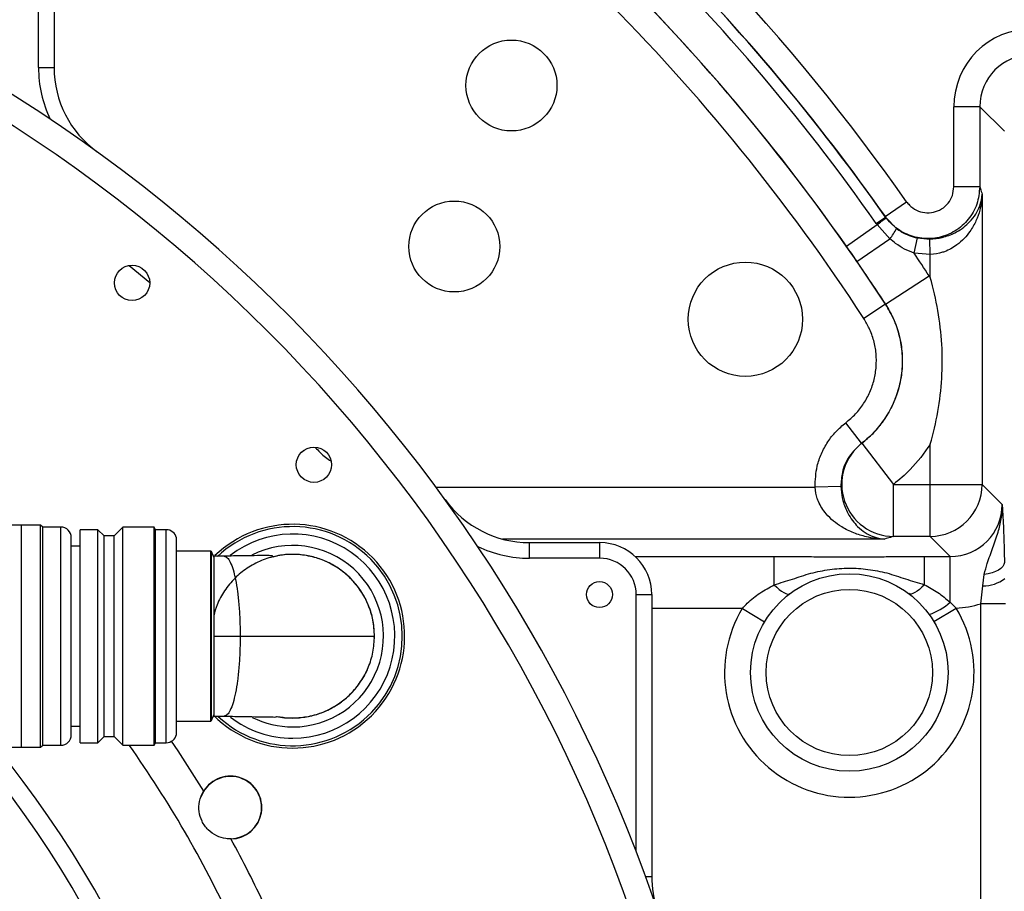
# Model space of a CAD drawing. Header units: millimetres. Extents: x -1 to 10933, y 0 to 7722.
# Tile 89 of 122: x 4114 to 4304, y 6391 to 6559. Entities that reach past the tile are written whole.
import ezdxf

# ---------------------------------------------------------------- set-up
doc = ezdxf.new("R2010")
doc.units = ezdxf.units.MM
doc.header["$LTSCALE"] = 13

msp = doc.modelspace()

# ---------------------------------------------------------------- linework, layer by layer
at = {"color": 7, "linetype": 'Continuous', "lineweight": 25}
for p, q in [((4117.81, 6549.54), (4117.81, 6563.1)), ((4120.81, 6563.1), (4120.81, 6549.54)), ((4117.81, 6549.54), (4120.81, 6549.54)), ((4293.92, 6526.6), (4293.92, 6542)), ((4298.91, 6542), (4293.92, 6542)), ((4298.91, 6542), (4298.91, 6526.6)), ((4303.64, 6537.28), (4298.91, 6542)), ((4298.91, 6526.6), (4293.92, 6526.6)), ((4299.36, 6525.18), (4299.36, 6469.3)), ((4280.74, 6520.85), (4284.83, 6523.72)), ((4279, 6519.52), (4280.77, 6520.77)), ((4280.77, 6520.77), (4280.74, 6520.85)), ((4280.77, 6520.77), (4280.89, 6520.61)), ((4280.89, 6520.61), (4282.87, 6518.57)), ((4273.25, 6515.17), (4279.15, 6519.31)), ((4279.15, 6519.31), (4279, 6519.52)), ((4281.62, 6516.6), (4279.15, 6519.31)), ((4286.29, 6513.82), (4286.91, 6516.74)), ((4286.91, 6516.74), (4289.28, 6516.52)), ((4275.28, 6512.24), (4281.62, 6516.6)), ((4289.37, 6513.54), (4289.28, 6516.52)), ((4289.37, 6513.54), (4286.29, 6513.82)), ((4289.37, 6509.15), (4289.37, 6513.54)), ((4280.8, 6503.99), (4289.18, 6509.44)), ((4289.18, 6509.44), (4289.37, 6509.15)), ((4280.78, 6504), (4276.59, 6501.27)), ((4280.78, 6504), (4280.8, 6503.99)), ((4276.17, 6477.22), (4273.13, 6481.19)), ((4276.17, 6477.22), (4276.22, 6477.23)), ((4276.22, 6477.23), (4282.3, 6469.3)), ((4289.37, 6469.3), (4289.37, 6477.02)), ((4282.3, 6459.31), (4282.3, 6469.3)), ((4282.3, 6469.3), (4289.37, 6469.3)), ((4289.37, 6469.3), (4299.36, 6469.3)), ((4289.37, 6459.31), (4289.37, 6469.3)), ((4299.36, 6469.3), (4303.23, 6465.43)), ((4272.19, 6468.93), (4267.22, 6468.78)), ((4114.56, 6461.48), (4108.71, 6461.48)), ((4118.22, 6461.48), (4114.56, 6461.48)), ((4114.56, 6418.7), (4114.56, 6461.48)), ((4118.62, 6461.09), (4118.22, 6461.48)), ((4118.22, 6418.7), (4118.22, 6461.48)), ((4122.12, 6461.09), (4118.62, 6461.09)), ((4118.62, 6440.09), (4118.62, 6461.09)), ((4129.24, 6460.59), (4125.84, 6460.59)), ((4125.84, 6419.59), (4125.84, 6460.59)), ((4130.44, 6459.39), (4129.24, 6460.59)), ((4129.24, 6419.59), (4129.24, 6460.59)), ((4134.05, 6461.1), (4132.34, 6459.39)), ((4140.06, 6461.1), (4134.05, 6461.1)), ((4134.05, 6419.08), (4134.05, 6461.1)), ((4140.34, 6460.59), (4140.06, 6461.1)), ((4140.06, 6419.08), (4140.06, 6461.1)), ((4142.38, 6460.59), (4140.34, 6460.59)), ((4140.34, 6440.09), (4140.34, 6460.59)), ((4132.34, 6459.39), (4130.44, 6459.39)), ((4130.44, 6440.09), (4130.44, 6459.39)), ((4132.34, 6420.79), (4132.34, 6459.39)), ((4144.34, 6421.19), (4144.34, 6458.99)), ((4212.25, 6455.1), (4212.25, 6458.1)), ((4212.25, 6458.1), (4225.81, 6458.1)), ((4225.81, 6455.1), (4225.81, 6458.1)), ((4289.37, 6459.31), (4282.3, 6459.31)), ((4293.23, 6455.44), (4289.37, 6459.31)), ((4125.84, 6457.39), (4124.12, 6457.39)), ((4150.97, 6456.48), (4144.34, 6456.48)), ((4151.09, 6456.36), (4150.97, 6456.48)), ((4150.97, 6423.7), (4150.97, 6456.48)), ((4151.54, 6455.27), (4151.09, 6456.36)), ((4151.09, 6423.83), (4151.09, 6456.36)), ((4153.53, 6455.5), (4151.53, 6455.47)), ((4225.81, 6455.1), (4212.25, 6455.1)), ((4259.36, 6450), (4259.36, 6455.44)), ((4288.25, 6450), (4288.25, 6455.44)), ((4288.25, 6455.44), (4293.23, 6455.44)), ((4293.23, 6446.61), (4293.23, 6455.44)), ((4299.47, 6449.76), (4299.77, 6451.99)), ((4299.1, 6446.33), (4299.47, 6449.76)), ((4232.81, 6448.1), (4235.81, 6448.1)), ((4232.81, 6398.62), (4232.81, 6448.1)), ((4235.81, 6448.1), (4235.81, 6393.85)), ((4293.23, 6446.61), (4294.37, 6445.48)), ((4253.23, 6445.45), (4257.51, 6442.87)), ((4290.09, 6442.9), (4294.37, 6445.48)), ((4303.87, 6446.33), (4299.1, 6446.33)), ((4118.62, 6419.09), (4118.62, 6440.09)), ((4130.44, 6420.79), (4130.44, 6440.09)), ((4140.34, 6419.59), (4140.34, 6440.09)), ((4151.54, 6440.09), (4156.61, 6440.09)), ((4182.41, 6439.68), (4182.46, 6440.09)), ((4182.45, 6440.09), (4182.46, 6440.09)), ((4150.97, 6423.7), (4151.09, 6423.83)), ((4151.09, 6423.83), (4151.54, 6424.92)), ((4151.53, 6424.71), (4153.53, 6424.69)), ((4124.12, 6422.79), (4125.84, 6422.79)), ((4144.34, 6423.7), (4150.97, 6423.7)), ((4129.24, 6419.59), (4130.44, 6420.79)), ((4130.44, 6420.79), (4132.34, 6420.79)), ((4132.34, 6420.79), (4134.05, 6419.08)), ((4108.71, 6418.7), (4114.56, 6418.7)), ((4114.56, 6418.7), (4118.22, 6418.7)), ((4118.22, 6418.7), (4118.62, 6419.09)), ((4118.62, 6419.09), (4122.12, 6419.09)), ((4125.84, 6419.59), (4129.24, 6419.59)), ((4134.05, 6419.08), (4140.06, 6419.08)), ((4140.06, 6419.08), (4140.34, 6419.59)), ((4140.34, 6419.59), (4142.38, 6419.59)), ((4234.6, 6393.85), (4235.81, 6393.85))]:
    msp.add_line(p, q, dxfattribs=at)
at = {"color": 8, "linetype": 'Continuous', "lineweight": 25}
for p, q in [((4135.28, 6511.46), (4139.21, 6508.17)), ((4168.41, 6475.51), (4168.79, 6475.84)), ((4194.3, 6468.78), (4267.22, 6468.78)), ((4122.12, 6419.09), (4122.12, 6461.09)), ((4142.38, 6419.59), (4142.38, 6460.59)), ((4280.61, 6458.78), (4207.08, 6458.78)), ((4232.6, 6455.44), (4259.36, 6455.44)), ((4253.23, 6445.45), (4235.81, 6445.45)), ((4299.1, 6286.1), (4299.1, 6446.33))]:
    msp.add_line(p, q, dxfattribs=at)
at = {"color": 7, "linetype": 'Continuous', "lineweight": 25, "flags": 128}
for points in [[(4303.66, 6454.26), (4303.57, 6453.87), (4303.34, 6453.5), (4302.99, 6453.15), (4302.52, 6452.82), (4301.95, 6452.54), (4301.28, 6452.3), (4300.55, 6452.12), (4299.77, 6451.99)], [(4259.36, 6450), (4259.85, 6449.51), (4260.32, 6449.09), (4260.77, 6448.74), (4261.19, 6448.47), (4261.57, 6448.29), (4261.89, 6448.19), (4262.17, 6448.19), (4262.37, 6448.28)], [(4288.25, 6450), (4287.77, 6449.51), (4287.3, 6449.09), (4286.85, 6448.74), (4286.43, 6448.47), (4286.05, 6448.29), (4285.73, 6448.19), (4285.45, 6448.19), (4285.24, 6448.28)]]:
    msp.add_lwpolyline(points, dxfattribs=at)
at = {"color": 8, "linetype": 'Continuous', "lineweight": 25, "flags": 128}
msp.add_lwpolyline([(4143.36, 6419.85), (4144.6, 6418.01), (4149.55, 6410.23)], dxfattribs=at)
at = {"color": 7, "linetype": 'Continuous', "lineweight": 25}
for centre, radius in [((4208.81, 6546.1), 8.75), ((4197.81, 6515.1), 8.75), ((4135.81, 6508.1), 3.4), ((4253.81, 6501.1), 11), ((4170.81, 6473.1), 3.4), ((4225.74, 6448.1), 2.5), ((4273.81, 6433.1), 19), ((4273.81, 6433.1), 16)]:
    msp.add_circle(centre, radius, dxfattribs=at)
for centre, radius, start, end in [((3953.81, 6291.1), 399.56, 35.0851, 56.9341), ((3953.81, 6291.1), 397.4, 35.0851, 56.9341), ((3953.81, 6291.1), 390.19, 35.0479, 56.9341), ((3953.81, 6291.1), 390.17, 33.0691, 56.9309), ((3953.81, 6291.1), 399.59, 35.0969, 54.5647), ((3953.81, 6291.1), 385.17, 33.0691, 56.9309), ((3953.81, 6291.1), 404.58, 35.0969, 51.5841), ((4140.81, 6549.54), 23, 180, 205.5564), ((4140.81, 6549.54), 20, 180, 234.1117), ((3953.81, 6291.1), 294, 0.9745, 61.0146), ((3953.81, 6291.1), 299, 0.9745, 59.4271), ((4226.46, 6591.93), 89.72, 305.9644, 307.3461), ((4274.87, 6522.26), 8.81, 319.9698, 335.2688), ((3953.81, 6291.1), 400.18, 33.0661, 33.8162), ((3953.81, 6291.1), 390.19, 33.0661, 34.5234), ((4282.38, 6469.32), 10.02, 127.9152, 269.574), ((4289.35, 6469.31), 10.01, 270.0817, 359.9183), ((4212.25, 6478.1), 20, 215.8883, 270), ((4122.12, 6459.09), 2, 0, 90), ((4142.38, 6458.59), 2, 11.537, 90), ((4166.72, 6440.09), 21.54, 225.1031, 133.9547), ((4166.72, 6440.09), 21.09, 227.1944, 133.3172), ((4166.72, 6440.09), 19.65, 270, 127.6999), ((4225.81, 6448.1), 10, 0, 90), ((4166.72, 6440.09), 17.47, 270, 116.6992), ((4212.25, 6478.1), 23, 244.4436, 270), ((4225.81, 6448.1), 7, 0, 90), ((4299.5, 6456.76), 7, 269.7562, 307.5252), ((4285.09, 6455.96), 12.39, 289.2847, 311.0548), ((4273.81, 6433.1), 24, 149.0496, 31.0407), ((4166.72, 6440.09), 19.65, 232.3935, 270), ((4166.72, 6440.09), 17.47, 243.5862, 270), ((4122.12, 6421.09), 2, 270, 0), ((4142.38, 6421.59), 2, 270, 348.463), ((4154.73, 6407.1), 6, 270, 160.5451), ((4154.73, 6407.1), 6.05, 271.1312, 148.8683), ((3953.81, 6291.1), 229.14, 25.0442, 28.6748), ((4255.81, 6393.85), 20, 180, 198.7895)]:
    msp.add_arc(centre, radius, start, end, dxfattribs=at)
at = {"color": 8, "linetype": 'Continuous', "lineweight": 25}
for radius, start, end in [(197.93, 1.4475, 40.2888), (201.46, 1.4475, 39.2982), (222.07, 25.0442, 35.1904)]:
    msp.add_arc((3953.81, 6291.1), radius, start, end, dxfattribs=at)
at = {"color": 7, "linetype": 'Continuous', "lineweight": 25}
for centre, major_axis, ratio, start_param, end_param in [((4308.93, 6541.99), (10.62, -10.62), 0.998783, 2.356803, 3.926382), ((4308.93, 6541.99), (-7.09, 7.09), 0.997569, 5.498396, 7.067974), ((4293.21, 6465.46), (7.1, -7.1), 0.996359, 5.498396, 7.067974), ((4293.21, 6465.46), (-14.16, 14.16), 0.998783, 2.413732, 2.654267)]:
    msp.add_ellipse(centre, major_axis=major_axis, ratio=ratio, start_param=start_param, end_param=end_param, dxfattribs=at)
for points, knots in [([(4298.91, 6526.6), (4298.8, 6525.47), (4298.57, 6523.21), (4296.84, 6520.22), (4294.28, 6517.95), (4291.12, 6516.67), (4287.72, 6516.5), (4284.47, 6517.46), (4282.13, 6519.09), (4281.09, 6520.41), (4280.74, 6520.85)], [0, 0, 0, 0, 0.1339442, 0.2681256, 0.4018925, 0.5349523, 0.667544, 0.8001076, 0.9330899, 1, 1, 1, 1]), ([(4284.83, 6523.72), (4285.01, 6523.5), (4285.52, 6522.84), (4286.7, 6522.01), (4288.32, 6521.53), (4290.03, 6521.61), (4291.61, 6522.25), (4292.88, 6523.39), (4293.75, 6524.9), (4293.86, 6526.03), (4293.92, 6526.6)], [0, 0, 0, 0, 0.067067, 0.20022, 0.332736, 0.465116, 0.597924, 0.731545, 0.865784, 1, 1, 1, 1]), ([(4298.91, 6526.6), (4298.95, 6526.48), (4298.99, 6526.36), (4299.14, 6525.89), (4299.25, 6525.53), (4299.36, 6525.18)], [0, 0, 0, 0, 0.247508, 0.248947, 1, 1, 1, 1]), ([(4289.28, 6516.52), (4290.1, 6516.6), (4291.04, 6516.68), (4292.79, 6517.14), (4294.29, 6517.76), (4295.86, 6518.79), (4297.13, 6519.94), (4298.19, 6521.32), (4299.06, 6523.11), (4299.32, 6524.41), (4299.36, 6525.17), (4299.36, 6525.18)], [0, 0, 0, 0, 0.124676, 0.143102, 0.290207, 0.396893, 0.503763, 0.649324, 0.795051, 0.99884, 1, 1, 1, 1]), ([(4299.36, 6525.18), (4299.36, 6525.17), (4299.33, 6524.15), (4299.08, 6522.4), (4298.24, 6519.99), (4297.2, 6518.15), (4295.93, 6516.6), (4294.37, 6515.21), (4292.88, 6514.37), (4291.13, 6513.75), (4290.19, 6513.64), (4289.37, 6513.54)], [0, 0, 0, 0, 0.00116, 0.204953, 0.349076, 0.496236, 0.601765, 0.709788, 0.856895, 0.875313, 1, 1, 1, 1]), ([(4282.87, 6518.57), (4283.18, 6518.36), (4284.39, 6517.49), (4285.83, 6517.06), (4286.91, 6516.74)], [0, 0, 0, 0, 0.252948, 1, 1, 1, 1]), ([(4275.28, 6512.24), (4274.92, 6512.76), (4274.25, 6513.74), (4273.57, 6514.72), (4273.25, 6515.17)], [0, 0, 0, 0, 0.531317, 1, 1, 1, 1]), ([(4286.29, 6513.82), (4285.67, 6514.07), (4284.42, 6514.57), (4282.87, 6515.55), (4281.98, 6516.29), (4281.62, 6516.6)], [0, 0, 0, 0, 0.3653782, 0.739406, 1, 1, 1, 1]), ([(4289.37, 6477.02), (4289.37, 6477.03), (4289.97, 6479.1), (4290.95, 6483.3), (4291.73, 6489.74), (4291.73, 6496.27), (4290.97, 6502.77), (4289.98, 6507.04), (4289.37, 6509.14), (4289.37, 6509.15)], [0, 0, 0, 0, 0.000839, 0.198848, 0.396826, 0.597299, 0.79854, 0.999161, 1, 1, 1, 1]), ([(4280.78, 6504), (4281.27, 6503.16), (4282.34, 6501.36), (4283.41, 6498.3), (4284.02, 6494.98), (4284.05, 6491.6), (4283.52, 6488.26), (4282.42, 6485.06), (4280.9, 6482.22), (4279.03, 6479.79), (4277.43, 6478.21), (4276.42, 6477.41), (4276.17, 6477.22)], [0, 0, 0, 0, 0.097614, 0.210357, 0.323101, 0.435863, 0.548625, 0.661452, 0.774279, 0.871116, 0.967953, 1, 1, 1, 1]), ([(4276.22, 6477.23), (4276.96, 6477.84), (4278.56, 6479.18), (4280.59, 6481.69), (4282.28, 6484.62), (4283.43, 6487.8), (4284.05, 6491.12), (4284.09, 6494.51), (4283.56, 6497.85), (4282.5, 6501.07), (4281.37, 6503.02), (4280.8, 6503.99)], [0, 0, 0, 0, 0.0965047, 0.2093672, 0.3222287, 0.4351096, 0.5479903, 0.6609705, 0.7739515, 0.886975, 1, 1, 1, 1]), ([(4273.13, 6481.19), (4273.78, 6481.73), (4275.07, 6482.82), (4276.62, 6484.83), (4277.83, 6487.06), (4278.65, 6489.47), (4279.04, 6491.97), (4279.03, 6494.51), (4278.57, 6497), (4277.76, 6499.29), (4276.96, 6500.64), (4276.59, 6501.27)], [0, 0, 0, 0, 0.1128267, 0.2256528, 0.3384831, 0.451313, 0.5640777, 0.6768426, 0.7896015, 0.9023609, 1, 1, 1, 1]), ([(4267.22, 6468.78), (4267.28, 6470.14), (4267.38, 6472.35), (4268.4, 6475.25), (4269.61, 6477.49), (4271.18, 6479.53), (4272.48, 6480.63), (4273.13, 6481.19)], [0, 0, 0, 0, 0.28581, 0.461797, 0.642947, 0.818928, 1, 1, 1, 1]), ([(4276.17, 6477.22), (4275.33, 6476.44), (4273.67, 6474.89), (4272.34, 6471.88), (4272.24, 6469.84), (4272.19, 6468.93)], [0, 0, 0, 0, 0.357541, 0.714196, 1, 1, 1, 1]), ([(4289.37, 6477.02), (4288.17, 6475.33), (4286.13, 6472.46), (4283.42, 6470.22), (4282.3, 6469.3)], [0, 0, 0, 0, 0.589187, 1, 1, 1, 1]), ([(4280.61, 6458.78), (4280.6, 6458.78), (4279.43, 6458.81), (4277.42, 6459.06), (4274.66, 6459.91), (4272.53, 6460.95), (4270.75, 6462.2), (4269.15, 6463.75), (4268.15, 6465.31), (4267.44, 6467.07), (4267.32, 6468.02), (4267.22, 6468.78)], [0, 0, 0, 0, 0.001179, 0.20991, 0.358496, 0.506915, 0.613885, 0.72065, 0.863924, 0.891736, 1, 1, 1, 1]), ([(4272.19, 6468.93), (4272.25, 6468.17), (4272.33, 6467.22), (4272.77, 6465.45), (4273.4, 6463.89), (4274.41, 6462.32), (4275.53, 6461.04), (4276.87, 6459.97), (4278.61, 6459.1), (4279.87, 6458.83), (4280.61, 6458.78), (4280.61, 6458.78)], [0, 0, 0, 0, 0.108158, 0.136041, 0.279318, 0.386104, 0.493096, 0.64153, 0.790131, 0.998822, 1, 1, 1, 1]), ([(4299.77, 6451.99), (4299.96, 6452.7), (4300.44, 6454.5), (4301.44, 6457.13), (4302.44, 6459.91), (4303, 6462.24), (4303.21, 6464.02), (4303.24, 6464.95), (4303.23, 6465.43), (4303.23, 6465.43)], [0, 0, 0, 0, 0.151532, 0.383432, 0.615363, 0.801477, 0.899053, 0.998723, 1, 1, 1, 1]), ([(4303.23, 6465.43), (4303.23, 6465.43), (4303.24, 6465.19), (4303.27, 6464.72), (4303.33, 6463.76), (4303.41, 6462.26), (4303.51, 6459.99), (4303.6, 6457.23), (4303.64, 6455.16), (4303.66, 6454.26)], [0, 0, 0, 0, 0.001445, 0.084166, 0.166869, 0.331923, 0.574065, 0.815629, 1, 1, 1, 1]), ([(4124.12, 6440.09), (4124.12, 6441.25), (4124.12, 6443.64), (4124.12, 6447.18), (4124.12, 6450.58), (4124.12, 6453.62), (4124.12, 6455.69), (4124.12, 6456.99), (4124.12, 6458.03), (4124.12, 6458.9), (4124.12, 6459.03), (4124.12, 6459.09)], [0, 0, 0, 0, 0.116497, 0.239972, 0.36858, 0.499917, 0.631255, 0.695633, 0.760028, 0.883503, 1, 1, 1, 1]), ([(4282.3, 6459.31), (4282.11, 6459.24), (4281.55, 6459.07), (4280.98, 6458.89), (4280.61, 6458.78)], [0, 0, 0, 0, 0.356533, 1, 1, 1, 1]), ([(4151.54, 6455.31), (4151.54, 6455.34), (4151.54, 6455.43), (4151.54, 6454.23), (4151.54, 6451.88), (4151.54, 6448.52), (4151.54, 6444.49), (4151.54, 6441.56), (4151.54, 6440.09)], [0, 0, 0, 0, 0.091056, 0.272895, 0.454634, 0.636236, 0.817936, 1, 1, 1, 1]), ([(4162.86, 6455.52), (4162.86, 6455.52), (4162.95, 6455.57), (4162.58, 6455.58), (4161.71, 6455.61), (4159.91, 6455.59), (4157.17, 6455.55), (4154.7, 6455.52), (4153.38, 6455.5)], [0, 0, 0, 0, 0.001043, 0.131945, 0.295343, 0.493635, 0.728313, 1, 1, 1, 1]), ([(4153.52, 6455.5), (4153.72, 6455.44), (4154.13, 6455.33), (4154.71, 6454.41), (4155.25, 6452.99), (4155.72, 6451.06), (4156.11, 6448.71), (4156.4, 6446.03), (4156.58, 6443.12), (4156.6, 6441.1), (4156.61, 6440.09)], [0, 0, 0, 0, 0.126207, 0.252232, 0.377918, 0.503163, 0.627924, 0.75224, 0.876213, 1, 1, 1, 1]), ([(4182.46, 6440.09), (4182.41, 6441.04), (4182.31, 6442.87), (4181.57, 6445.51), (4180.46, 6447.93), (4178.94, 6450.13), (4177.09, 6452.03), (4174.93, 6453.61), (4172.56, 6454.8), (4169.99, 6455.57), (4167.36, 6455.89), (4164.94, 6455.83), (4163.49, 6455.47), (4162.89, 6455.32)], [0, 0, 0, 0, 0.099876, 0.191601, 0.286005, 0.37744, 0.471514, 0.563015, 0.65715, 0.748763, 0.843025, 0.934702, 1, 1, 1, 1]), ([(4259.36, 6455.44), (4260.4, 6455.44), (4262.48, 6455.43), (4265.85, 6455.41), (4269.43, 6455.37), (4273.23, 6455.34), (4276.84, 6455.36), (4280.1, 6455.39), (4283.07, 6455.42), (4285.8, 6455.44), (4287.44, 6455.44), (4288.25, 6455.44)], [0, 0, 0, 0, 0.105861, 0.211981, 0.350745, 0.488383, 0.602277, 0.71763, 0.833044, 0.916574, 1, 1, 1, 1]), ([(4259.36, 6450), (4260.54, 6450.35), (4262.88, 6451.05), (4266.38, 6452.28), (4270.03, 6452.99), (4273.73, 6453.28), (4277.41, 6453.02), (4281.07, 6452.33), (4284.62, 6451.09), (4287.04, 6450.36), (4288.25, 6450)], [0, 0, 0, 0, 0.123742, 0.247793, 0.372871, 0.49786, 0.621023, 0.744264, 0.872285, 1, 1, 1, 1]), ([(4253.23, 6445.45), (4253.54, 6445.78), (4254.58, 6446.87), (4256.61, 6448.48), (4258.44, 6449.49), (4259.36, 6450)], [0, 0, 0, 0, 0.175947, 0.581811, 1, 1, 1, 1]), ([(4288.25, 6450), (4289.13, 6449.53), (4290.89, 6448.58), (4292.45, 6447.28), (4293.23, 6446.61)], [0, 0, 0, 0, 0.494615, 1, 1, 1, 1]), ([(4124.12, 6421.09), (4124.12, 6421.15), (4124.12, 6421.28), (4124.12, 6422.34), (4124.12, 6424.09), (4124.12, 6426.56), (4124.12, 6429.1), (4124.12, 6431.34), (4124.12, 6433.62), (4124.12, 6436.55), (4124.12, 6438.93), (4124.12, 6440.09)], [0, 0, 0, 0, 0.116497, 0.239972, 0.36858, 0.499917, 0.631255, 0.695633, 0.760028, 0.883503, 1, 1, 1, 1]), ([(4151.54, 6440.09), (4151.54, 6438.62), (4151.54, 6435.68), (4151.54, 6431.64), (4151.54, 6428.27), (4151.54, 6425.94), (4151.54, 6424.75), (4151.54, 6424.84), (4151.54, 6424.87)], [0, 0, 0, 0, 0.182128, 0.365175, 0.547408, 0.728801, 0.910111, 1, 1, 1, 1]), ([(4156.61, 6440.09), (4156.6, 6439.08), (4156.58, 6437.07), (4156.4, 6434.15), (4156.11, 6431.47), (4155.72, 6429.12), (4155.25, 6427.2), (4154.71, 6425.77), (4154.13, 6424.86), (4153.72, 6424.74), (4153.52, 6424.69)], [0, 0, 0, 0, 0.123787, 0.24776, 0.372076, 0.496837, 0.622082, 0.747768, 0.873793, 1, 1, 1, 1]), ([(4156.61, 6440.09), (4158.4, 6440.09), (4162.01, 6440.09), (4166.97, 6440.09), (4171.44, 6440.09), (4175.28, 6440.09), (4178.36, 6440.09), (4180.61, 6440.09), (4182.07, 6440.09), (4182.32, 6440.09), (4182.45, 6440.09)], [0, 0, 0, 0, 0.124461, 0.250603, 0.377667, 0.504817, 0.631235, 0.756221, 0.87925, 1, 1, 1, 1]), ([(4163.7, 6424.66), (4164.49, 6424.53), (4166.15, 6424.26), (4168.75, 6424.41), (4171.34, 6424.96), (4173.83, 6425.96), (4176.09, 6427.35), (4178.12, 6429.11), (4179.75, 6431.18), (4180.78, 6432.82), (4181.12, 6433.77), (4181.16, 6433.91)], [0, 0, 0, 0, 0.1130761, 0.2356189, 0.3617313, 0.4841029, 0.6100442, 0.732292, 0.858102, 0.9802951, 1, 1, 1, 1]), ([(4153.38, 6424.69), (4154.56, 6424.67), (4156.79, 6424.64), (4159.45, 6424.59), (4161.35, 6424.56), (4162.61, 6424.54), (4163.29, 6424.53), (4163.6, 6424.53), (4163.56, 6424.56), (4163.56, 6424.56)], [0, 0, 0, 0, 0.235518, 0.441809, 0.618809, 0.766802, 0.886509, 0.979198, 1, 1, 1, 1]), ([(4154.85, 6401.05), (4154.52, 6401.06), (4153.57, 6401.09), (4152, 6401.59), (4150.38, 6402.73), (4149.19, 6404.4), (4148.62, 6406.33), (4148.69, 6408.33), (4149.18, 6409.62), (4149.54, 6410.22), (4149.55, 6410.23)], [0, 0, 0, 0, 0.077437, 0.220388, 0.376458, 0.534699, 0.684831, 0.837538, 0.997124, 1, 1, 1, 1])]:
    msp.add_open_spline(points, degree=3, knots=knots, dxfattribs=at)
at = {"color": 8, "linetype": 'Continuous', "lineweight": 25}
for points, knots in [([(4171.05, 6476.44), (4171.68, 6475.76), (4172.59, 6474.77), (4173.71, 6474.04), (4174.06, 6473.82)], [0, 0, 0, 0, 0.689126, 1, 1, 1, 1]), ([(4182.45, 6440.09), (4182.39, 6441.12), (4182.27, 6443.18), (4181.34, 6446.15), (4179.88, 6448.89), (4177.91, 6451.29), (4175.51, 6453.26), (4172.77, 6454.73), (4169.8, 6455.62), (4166.71, 6455.93), (4163.62, 6455.62), (4160.65, 6454.73), (4157.91, 6453.26), (4155.51, 6451.29), (4153.56, 6448.89), (4152.18, 6446.43), (4151.73, 6444.73), (4151.54, 6444.03)], [0, 0, 0, 0, 0.067999, 0.135997, 0.203997, 0.271997, 0.339999, 0.408001, 0.476003, 0.544006, 0.612009, 0.680012, 0.748014, 0.816015, 0.884016, 0.952015, 1, 1, 1, 1]), ([(4163.62, 6424.66), (4163.63, 6424.66), (4164.62, 6424.36), (4166.72, 6424.3), (4169.8, 6424.55), (4172.77, 6425.46), (4175.51, 6426.92), (4177.91, 6428.89), (4179.88, 6431.29), (4181.34, 6434.03), (4182.27, 6437), (4182.39, 6439.06), (4182.45, 6440.09)], [0, 0, 0, 0, 0.000647, 0.111689, 0.222732, 0.333774, 0.444815, 0.555854, 0.666892, 0.777929, 0.888965, 1, 1, 1, 1])]:
    msp.add_open_spline(points, degree=3, knots=knots, dxfattribs=at)

doc.saveas('drawing.dxf')
